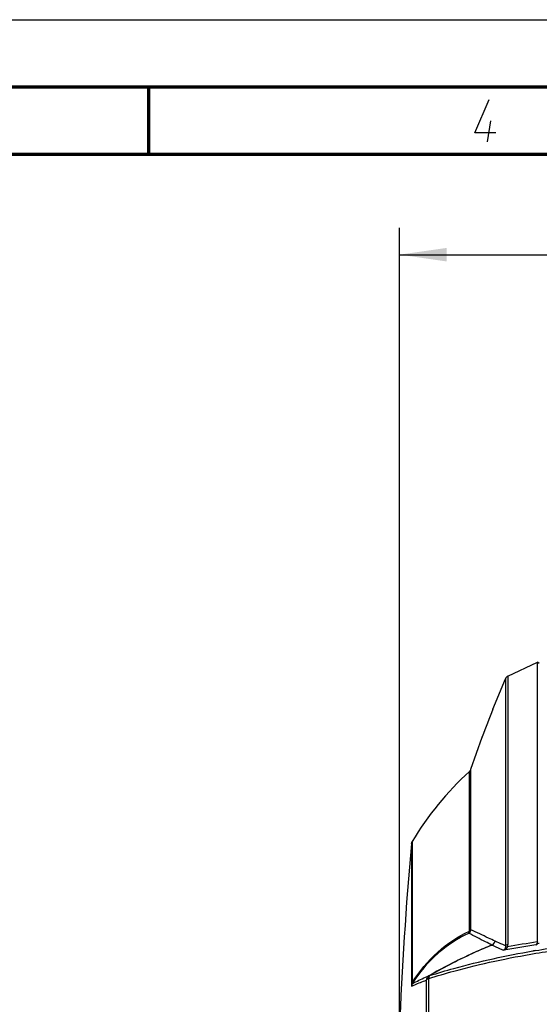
# Model space of a CAD drawing. Header units: millimetres. Extents: x 0 to 420, y 0 to 297.
# Tile 87 of 150: x 158 to 196, y 224 to 297. Entities that reach past the tile are written whole.
import ezdxf

# ---------------------------------------------------------------- set-up
doc = ezdxf.new("R2010")
doc.units = ezdxf.units.MM
doc.header["$LTSCALE"] = 23.1
doc.layers.get('0').update_dxf_attribs({"linetype": 'CONTINUOUS'})
doc.layers.add('02___PRT_ALL_AXES', color=7, linetype='CONTINUOUS')
doc.layers.add('DIM_PILOTEES', color=7, linetype='CONTINUOUS')
doc.styles.get("Standard").update_dxf_attribs({"font": 'txt', "width": 0.7})
doc.dimstyles.new('DIMSTYLE_4', dxfattribs={"dimtxt": 2.5, "dimasz": 3.5, "dimexe": 2, "dimexo": 0, "dimtad": 1, "dimdec": 0, "dimlfac": 5, "dimdsep": 46, "dimtxsty": 'Standard', "dimblk": '_FILLED', "dimblk1": '_FILLED', "dimblk2": '_FILLED', "dimcen": 0, "dimazin": 2, "dimtp": 0.5, "dimtm": 0.5, "dimtfac": 1, "dimtdec": 0, "dimtofl": 0, "dimtmove": 0, "dimatfit": 3, "dimldrblk": '_FILLED', "dimfxl": 0, "dimtolj": 1, "dimarcsym": 0})

# ---------------------------------------------------------------- blocks, each defined once
blk = doc.blocks.new('_FILLED')
at = {"color": 0, "linetype": 'ByBlock'}
blk.add_solid([(0, 0), (-1, 0.143), (-1, -0.143)], dxfattribs=at)
blk = doc.blocks.new('*D11')
at = {"layer": 'DIM_PILOTEES', "color": 2, "linetype": 'Continuous'}
for p, q in [((186.112, 221.961), (186.112, 281.552)), ((233.993, 233.588), (233.993, 281.552)), ((186.112, 279.552), (210.052, 279.552)), ((233.993, 279.552), (210.052, 279.552))]:
    blk.add_line(p, q, dxfattribs=at)
at = {"layer": 'DIM_PILOTEES', "color": 2, "linetype": 'Continuous', "xscale": 3.5, "yscale": 3.5, "zscale": 3.5, "rotation": 180}
blk.add_blockref('_FILLED', (186.112, 279.552), dxfattribs=at)
at = {"layer": 'DIM_PILOTEES', "color": 2, "linetype": 'Continuous', "xscale": 3.5, "yscale": 3.5, "zscale": 3.5}
blk.add_blockref('_FILLED', (233.993, 279.552), dxfattribs=at)
at = {"layer": 'DIM_PILOTEES', "color": 2, "linetype": 'Continuous', "insert": (210.052, 282.677), "char_height": 2.5, "width": 8.57143, "attachment_point": 2, "line_spacing_factor": 0.9}
blk.add_mtext('{\\ftxt;\\W0.0001;\\H0.0001;\\~}{\\ftxt;\\W2.2857142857;\\H2.5; }{\\ftxt;\\W0.0001;\\H0.0001;\\~}', dxfattribs=at)

msp = doc.modelspace()

# ---------------------------------------------------------------- linework, layer by layer
at = {"color": 7, "linetype": 'Continuous'}
for p, q in [((0, 297), (420, 297)), ((25, 286.9999), (410, 286.9999)), ((194.1631, 248.2606), (196.3534, 249.2892)), ((196.3534, 249.1969), (196.3534, 249.2892)), ((196.4918, 249.1969), (196.3534, 249.2892)), ((196.3534, 248.8808), (196.3534, 249.1969)), ((196.3534, 248.5729), (196.3534, 248.8808)), ((196.3534, 228.5339), (196.3534, 248.5729)), ((193.0379, 245.8124), (193.9828, 248.0672)), ((193.9828, 248.0672), (193.9828, 228.2409)), ((194.1631, 248.2606), (194.1631, 228.3289)), ((193.0333, 245.8006), (193.0379, 245.8124)), ((193.0379, 245.8124), (193.0333, 245.8006)), ((191.4196, 241.3515), (192.2417, 243.7293)), ((192.2417, 243.7293), (192.25, 243.7515)), ((192.2417, 243.7293), (192.2499, 243.7512)), ((192.2439, 243.7354), (192.2417, 243.7293)), ((192.2498, 243.7509), (192.2439, 243.7354)), ((191.4196, 229.4256), (191.4196, 241.3515)), ((191.3088, 229.3223), (191.3088, 241.1801)), ((187.0003, 235.8076), (187.0554, 235.9772)), ((187.0003, 235.8076), (187.0003, 225.3953)), ((187.0554, 235.9772), (187.0554, 225.4926)), ((196.2296, 228.3157), (196.3534, 228.3819)), ((196.329, 228.53), (196.3534, 228.5339)), ((196.3291, 228.5299), (196.3534, 228.5339)), ((196.4918, 228.4038), (196.3534, 228.3819)), ((196.0166, 227.8516), (196.0526, 227.8578)), ((196.0184, 227.8498), (196.0544, 227.856)), ((188.1035, 225.6818), (188.1035, 197.0248)), ((188.2577, 225.7925), (188.2577, 196.9141))]:
    msp.add_line(p, q, dxfattribs=at)
at = {"color": 2, "linetype": 'Continuous'}
msp.add_line((192.6396, 287.925), (192.8968, 289.5), dxfattribs=at)
at = {"color": 7, "linetype": 'Continuous', "const_width": 0.25}
for points in [[(415, 292), (20, 292)], [(167.5002, 292), (167.5002, 287)], [(25, 287), (410, 287)]]:
    msp.add_lwpolyline(points, dxfattribs=at)
at = {"color": 2, "linetype": 'Continuous'}
msp.add_lwpolyline([(193.2748, 288.6), (191.6998, 288.6), (192.7789, 291.075)], dxfattribs=at)
at = {"color": 7, "linetype": 'Continuous'}
for centre, radius, start, end in [((194.3491, 247.9065), 0.4, 117.704579, 156.311538), ((413.4653, 160.364), 236.41, 158.814275, 159.346132), ((191.0394, 241.4758), 0.4, 312.343007, 341.90692), ((206.8179, 224.1615), 23.0253, 132.343007, 149.125496), ((209.8521, 143.3034), 86.0968, 99.10376, 100.712036), ((209.819, 144.3804), 85.224, 99.107561, 100.604924), ((196.1169, 228.5262), 0.2387, 298.168412, 309.001535), ((207.325, 161.7717), 67.0406, 99.546507, 99.679875), ((192.9269, 217.7325), 9.4803, 118.996964, 119.202883), ((192.7957, 217.6652), 9.3084, 118.972019, 119.177375)]:
    msp.add_arc(centre, radius, start, end, dxfattribs=at)
for points, knots in [([(187.0554, 225.4926), (187.5987, 226.3201), (188.815, 227.8472), (190.4546, 228.9339), (191.3088, 229.3223)], [0, 0, 0, 0, 0.5133574, 1, 1, 1, 1]), ([(187.0766, 225.4375), (187.613, 226.2464), (188.8108, 227.738), (190.4202, 228.7982), (191.2576, 229.1772)], [0, 0, 0, 0, 0.5136135, 1, 1, 1, 1]), ([(191.2576, 229.1772), (191.265, 229.1862), (191.2938, 229.2296), (191.3057, 229.2823), (191.3088, 229.3223)], [0, 0, 0, 0, 0.2246323, 1, 1, 1, 1]), ([(192.9742, 228.2924), (192.815, 228.3706), (192.2386, 228.6573), (191.6673, 228.9544), (191.2576, 229.1772)], [0, 0, 0, 0, 0.2755023, 1, 1, 1, 1]), ([(191.4196, 229.4256), (191.4141, 229.4155), (191.3856, 229.373), (191.3433, 229.3413), (191.3088, 229.3223)], [0, 0, 0, 0, 0.2266942, 1, 1, 1, 1]), ([(193.2166, 228.5839), (193.0508, 228.6596), (192.4498, 228.9358), (191.8512, 229.2173), (191.4196, 229.4256)], [0, 0, 0, 0, 0.2754688, 1, 1, 1, 1]), ([(192.975, 228.2921), (192.5775, 228.1278), (191.0019, 227.4473), (189.4694, 226.6665), (188.3549, 226.0247)], [0, 0, 0, 0, 0.2506131, 1, 1, 1, 1]), ([(193.8491, 227.8999), (193.773, 227.9315), (193.4789, 228.0559), (193.1881, 228.1883), (192.975, 228.2921)], [0, 0, 0, 0, 0.2577978, 1, 1, 1, 1]), ([(193.9828, 228.2409), (193.9165, 228.2686), (193.6589, 228.378), (193.404, 228.4937), (193.2166, 228.5839)], [0, 0, 0, 0, 0.2568726, 1, 1, 1, 1]), ([(194.1631, 228.3298), (194.144, 228.3252), (194.0796, 228.3064), (194.0158, 228.2754), (193.9828, 228.2409)], [0, 0, 0, 0, 0.2921946, 1, 1, 1, 1]), ([(193.9834, 228.1451), (193.9929, 228.148), (194.0429, 228.1574), (194.0943, 228.1537), (194.1347, 228.1487)], [0, 0, 0, 0, 0.1948112, 1, 1, 1, 1]), ([(196.2065, 227.8838), (196.8453, 227.9913), (199.4612, 228.3922), (202.099, 228.6477), (204.094, 228.7666)], [0, 0, 0, 0, 0.2447793, 1, 1, 1, 1]), ([(196.2419, 227.6775), (196.868, 227.7815), (199.4311, 228.1704), (202.0148, 228.4209), (203.9688, 228.5395)], [0, 0, 0, 0, 0.2448376, 1, 1, 1, 1]), ([(188.2869, 225.8087), (188.9065, 226.004), (191.5224, 226.7694), (194.1945, 227.3373), (196.2419, 227.6775)], [0, 0, 0, 0, 0.2383975, 1, 1, 1, 1]), ([(188.3549, 226.0247), (188.9531, 226.2143), (191.4729, 226.9572), (194.046, 227.5144), (196.0166, 227.8516)], [0, 0, 0, 0, 0.2388808, 1, 1, 1, 1]), ([(193.9486, 228.0363), (193.9423, 228.0221), (193.9169, 227.9715), (193.8809, 227.9257), (193.8491, 227.8999)], [0, 0, 0, 0, 0.2758947, 1, 1, 1, 1]), ([(187.0766, 225.4375), (187.1583, 225.4794), (187.5597, 225.6836), (187.9684, 225.8746), (188.3014, 226.0078)], [0, 0, 0, 0, 0.2038849, 1, 1, 1, 1]), ([(188.3014, 226.0078), (188.2891, 226.0001), (188.2369, 225.9406), (188.2458, 225.8528), (188.2577, 225.7925)], [0, 0, 0, 0, 0.1904215, 1, 1, 1, 1]), ([(188.2869, 225.8087), (188.2825, 225.833), (188.272, 225.9045), (188.2883, 225.9975), (188.3312, 226.0244)], [0, 0, 0, 0, 0.3276415, 1, 1, 1, 1]), ([(188.3549, 226.0247), (188.3435, 226.0133), (188.2983, 225.9502), (188.2869, 225.8692), (188.2869, 225.8087)], [0, 0, 0, 0, 0.2108259, 1, 1, 1, 1]), ([(188.3312, 226.0244), (188.3344, 226.0259), (188.3433, 226.0292), (188.3521, 226.0241), (188.3564, 226.0209)], [0, 0, 0, 0, 0.3982571, 1, 1, 1, 1]), ([(187.0003, 225.3953), (187.0003, 225.3559), (187.0026, 225.3291), (187.0063, 225.2409), (187.0167, 225.2455)], [0, 0, 0, 0, 0.7770036, 1, 1, 1, 1]), ([(187.0167, 225.2455), (187.0925, 225.2788), (187.4508, 225.4338), (187.8148, 225.5756), (188.1035, 225.6818)], [0, 0, 0, 0, 0.2121743, 1, 1, 1, 1]), ([(187.0554, 225.4926), (187.0532, 225.4782), (187.0515, 225.4606), (187.0485, 225.4153), (187.0713, 225.4308), (187.0766, 225.4375)], [0, 0, 0, 0, 0.4713946, 0.7275376, 1, 1, 1, 1]), ([(188.2577, 225.7925), (188.238, 225.7863), (188.1795, 225.7643), (188.1163, 225.7235), (188.1035, 225.6818)], [0, 0, 0, 0, 0.3216291, 1, 1, 1, 1]), ([(197.2516, 204.6511), (196.7646, 205.6786), (196.0241, 207.8525), (195.6427, 211.2672), (195.9883, 214.6874), (197.0605, 217.9549), (198.8458, 220.898), (201.2995, 223.3197), (204.3077, 225.0094), (206.5594, 225.5258), (207.6918, 225.6145)], [0, 0, 0, 0, 0.1250378, 0.2500891, 0.3751406, 0.5001795, 0.6251912, 0.750167, 0.8750957, 1, 1, 1, 1])]:
    msp.add_open_spline(points, degree=3, knots=knots, dxfattribs=at)
for points in [[(191.4196, 229.4256), (191.399, 229.3289), (191.3379, 229.2349), (191.2576, 229.1772)], [(192.9742, 228.2924), (191.3805, 227.6389), (189.8236, 226.8843), (188.3312, 226.0244)], [(192.9742, 228.2924), (193.0909, 228.3409), (193.1884, 228.4607), (193.2166, 228.5839)], [(193.9834, 228.1451), (193.9755, 228.1079), (193.9641, 228.0712), (193.9487, 228.0364)], [(193.9828, 228.2409), (193.9889, 228.2095), (193.99, 228.1763), (193.9834, 228.1451)], [(194.0501, 228.0388), (194.0824, 228.0719), (194.1112, 228.1089), (194.1348, 228.1487)], [(194.1347, 228.1487), (194.1539, 228.2064), (194.1631, 228.2681), (194.1631, 228.3289)], [(196.3396, 228.4457), (196.3261, 228.4054), (196.3002, 228.3674), (196.2672, 228.3406)], [(196.3534, 228.5339), (196.3534, 228.5041), (196.349, 228.4739), (196.3396, 228.4457)], [(193.8491, 227.8999), (193.9236, 227.9327), (193.9931, 227.9805), (194.05, 228.0388)], [(188.3014, 226.0078), (188.1912, 225.9443), (188.1094, 225.8088), (188.1035, 225.6818)], [(187.0554, 225.4926), (187.0285, 225.4668), (187.0061, 225.4321), (187.0003, 225.3953)], [(187.0766, 225.4375), (187.0411, 225.3806), (187.0199, 225.3124), (187.0167, 225.2455)]]:
    msp.add_open_spline(points, degree=3, dxfattribs=at)
at = {"layer": '02___PRT_ALL_AXES', "color": 7, "linetype": 'Continuous'}
msp.add_arc((459.8521, 211.3533), 273.9454, 174.878559, 177.780831, dxfattribs=at)

# ---------------------------------------------------------------- dimensions: what is measured, and where the dimension line sits
at = {"layer": 'DIM_PILOTEES', "color": 2, "linetype": 'Continuous'}
dim = msp.add_linear_dim(base=(186.1121, 279.5517), p1=(233.9929, 233.5885), p2=(186.1121, 221.9611), angle=180, text='{\\ftxt;\\W0.0001;\\H0.0001;\\~}{\\ftxt;\\W2.2857142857;\\H2.5; }{\\ftxt;\\W0.0001;\\H0.0001;\\~}', dimstyle='DIMSTYLE_4', dxfattribs=at)
dim.commit()
dim.dimension.update_dxf_attribs({"geometry": '*D11', "text_midpoint": (209.6954, 279.5517), "dimtype": 160})

doc.saveas('drawing.dxf')
